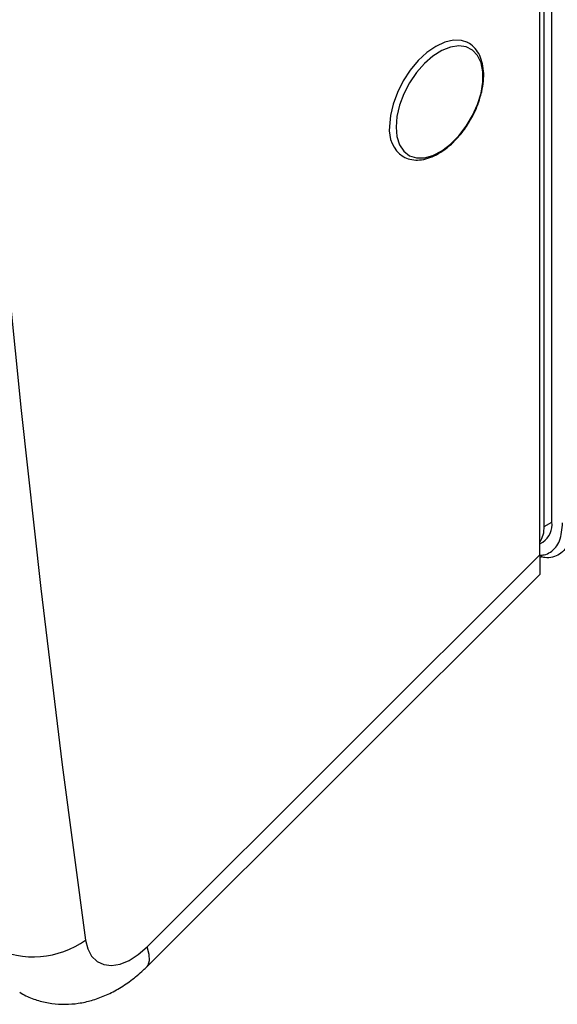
# Model space of a CAD drawing. Header units: inches. Extents: x 0.2 to 16.8, y 0.1 to 10.9.
# Tile 68 of 76: x 15.46 to 15.614, y 7.947 to 8.228. Entities that reach past the tile are written whole.
import ezdxf

# ---------------------------------------------------------------- set-up
doc = ezdxf.new("R2010")
doc.units = ezdxf.units.IN
doc.header["$MEASUREMENT"] = 0

msp = doc.modelspace()

# ---------------------------------------------------------------- linework, layer by layer
at = {"color": 7, "linetype": 'Continuous', "lineweight": 25}
for p, q in [((15.61064522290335, 8.083360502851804), (15.61064522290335, 9.476051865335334)), ((15.61285493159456, 8.084636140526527), (15.61285493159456, 9.477327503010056)), ((15.60941053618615, 8.075258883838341), (15.60941053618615, 9.472522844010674)), ((15.61064522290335, 8.083360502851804), (15.61285493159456, 8.084636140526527)), ((15.60941053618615, 8.078419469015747), (15.6102655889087, 8.07891308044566)), ((15.49689547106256, 7.963015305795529), (15.60941053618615, 8.075258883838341)), ((15.60941053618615, 8.075258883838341), (15.60941053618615, 8.06965443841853)), ((15.60941053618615, 8.074731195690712), (15.6097789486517, 8.074631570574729)), ((15.49687944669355, 7.957394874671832), (15.60941053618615, 8.06965443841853))]:
    msp.add_line(p, q, dxfattribs=at)
at = {"color": 7, "linetype": 'Continuous', "lineweight": 25, "flags": 128}
for points in [[(15.43404666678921, 8.536296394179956), (15.43559013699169, 8.48266644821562), (15.43764781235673, 8.429355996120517), (15.44021944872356, 8.376371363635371), (15.44330474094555, 8.323718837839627), (15.44690332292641, 8.271404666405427), (15.45101476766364, 8.219435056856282), (15.45563858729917, 8.167816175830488), (15.46077423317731, 8.116554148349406), (15.46642109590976, 8.065655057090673), (15.47257850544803, 8.015124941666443), (15.47924573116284, 7.964969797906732)], [(15.58876775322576, 8.221894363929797), (15.58698885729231, 8.222511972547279), (15.5846966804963, 8.222603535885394), (15.58220952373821, 8.22203896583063), (15.57962296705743, 8.220839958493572), (15.57703641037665, 8.219052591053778), (15.57454925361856, 8.216745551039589), (15.57225707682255, 8.214007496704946), (15.57024796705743, 8.210943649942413), (15.56859913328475, 8.207671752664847), (15.56737393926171, 8.204317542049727), (15.56661946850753, 8.201009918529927), (15.56636471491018, 8.197875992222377)], [(15.5682196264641, 8.197728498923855), (15.56847465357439, 8.194979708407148), (15.56922929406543, 8.192637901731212), (15.57045265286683, 8.19079895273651), (15.57209464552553, 8.189538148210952), (15.57408804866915, 8.188907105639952), (15.57635125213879, 8.188931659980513), (15.57879160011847, 8.189610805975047), (15.58130918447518, 8.19091673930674), (15.58380093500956, 8.192795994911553), (15.58616483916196, 8.19517163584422), (15.58830411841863, 8.197946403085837), (15.59013119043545, 8.201006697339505), (15.59157125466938, 8.20422722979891), (15.59256535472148, 8.207476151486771), (15.59307279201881, 8.210620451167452), (15.59307279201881, 8.213531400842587), (15.59256535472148, 8.216089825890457), (15.59157125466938, 8.218190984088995), (15.59013119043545, 8.21974885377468), (15.58830411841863, 8.220699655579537), (15.58616483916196, 8.221004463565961), (15.58380093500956, 8.220650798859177), (15.58130918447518, 8.219653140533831), (15.57879160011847, 8.218052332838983), (15.57635125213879, 8.21591391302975), (15.57408804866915, 8.213325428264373), (15.57209464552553, 8.210392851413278), (15.57045265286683, 8.207236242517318), (15.56922929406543, 8.203984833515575), (15.56847465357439, 8.200771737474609), (15.5682196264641, 8.197728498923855)], [(15.47924573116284, 7.964969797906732), (15.47987954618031, 7.962415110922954), (15.4809960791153, 7.960338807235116), (15.48255214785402, 7.958821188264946), (15.48448757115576, 7.957920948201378), (15.48672749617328, 7.957672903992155), (15.48918529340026, 7.958086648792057), (15.49176590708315, 7.959146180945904), (15.49436953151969, 7.960810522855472), (15.49689547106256, 7.963015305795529)], [(15.4968778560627, 7.95739328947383), (15.49718033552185, 7.957766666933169), (15.49762155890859, 7.959094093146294), (15.49752537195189, 7.960866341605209), (15.49689547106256, 7.963015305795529)]]:
    msp.add_lwpolyline(points, dxfattribs=at)
at = {"color": 7, "linetype": 'Continuous', "lineweight": 25}
for centre, radius, start, end in [((15.57528382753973, 8.196740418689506), 0.008991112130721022, 172.7441899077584, 235.9434553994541), ((15.60316736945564, 8.083001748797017), 0.007486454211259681, 326.5044194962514, 2.746689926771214), ((15.60690886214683, 8.083879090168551), 0.005994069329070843, 304.0563508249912, 7.255829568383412), ((15.46425953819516, 7.985853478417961), 0.02570435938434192, 243.7041058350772, 305.6633374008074)]:
    msp.add_arc(centre, radius, start, end, dxfattribs=at)
for points, knots in [([(15.59219458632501, 8.205865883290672), (15.59239805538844, 8.206506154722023), (15.59293544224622, 8.208197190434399), (15.59332385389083, 8.210883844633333), (15.5933755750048, 8.213816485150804), (15.59292339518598, 8.216492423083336), (15.59199520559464, 8.218836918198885), (15.59056476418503, 8.22064481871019), (15.58941855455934, 8.221674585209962), (15.58872612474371, 8.221916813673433), (15.58872516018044, 8.22191715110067)], [0, 0, 0, 0, 0.09267442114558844, 0.2447645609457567, 0.3976684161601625, 0.5513718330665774, 0.7046471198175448, 0.8548444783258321, 0.9997977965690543, 1, 1, 1, 1]), ([(15.58568780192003, 8.19455339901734), (15.58608265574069, 8.194972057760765), (15.5872248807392, 8.196183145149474), (15.58887931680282, 8.198554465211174), (15.59055385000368, 8.201526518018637), (15.59167509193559, 8.204013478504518), (15.59208091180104, 8.205460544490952), (15.59219458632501, 8.205865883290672)], [0, 0, 0, 0, 0.1348944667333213, 0.3902199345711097, 0.6453388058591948, 0.9006555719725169, 1, 1, 1, 1]), ([(15.57027515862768, 8.1893450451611), (15.57041763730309, 8.189241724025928), (15.57113585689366, 8.188720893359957), (15.57273961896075, 8.188329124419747), (15.5749654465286, 8.188212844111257), (15.57734525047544, 8.188699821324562), (15.57980537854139, 8.189723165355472), (15.58226858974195, 8.191303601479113), (15.58426653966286, 8.192939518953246), (15.58534277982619, 8.194161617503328), (15.58568780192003, 8.19455339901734)], [0, 0, 0, 0, 0.03544352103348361, 0.178666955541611, 0.3218659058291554, 0.4685619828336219, 0.6195631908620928, 0.7731279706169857, 0.9272691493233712, 0.9999999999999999, 0.9999999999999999, 0.9999999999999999, 0.9999999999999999]), ([(15.60941053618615, 8.075161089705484), (15.60983070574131, 8.075174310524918), (15.61096091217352, 8.075209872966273), (15.61310777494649, 8.076254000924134), (15.61542901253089, 8.078971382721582), (15.61577442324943, 8.082574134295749), (15.61594852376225, 8.084390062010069)], [0, 0, 0, 0, 0.1042344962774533, 0.2803784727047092, 0.6372826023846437, 1, 1, 1, 1]), ([(15.6186001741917, 8.084390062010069), (15.61859764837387, 8.08369943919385), (15.61859260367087, 8.082320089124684), (15.61829292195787, 8.080491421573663), (15.61771074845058, 8.07858865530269), (15.61669567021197, 8.076791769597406), (15.61511095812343, 8.075322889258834), (15.61313809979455, 8.074535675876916), (15.61131875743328, 8.07432294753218), (15.61011950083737, 8.074623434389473), (15.60975592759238, 8.074714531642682)], [0, 0, 0, 0, 0.1075503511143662, 0.214805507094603, 0.3161373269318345, 0.4727245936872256, 0.6279079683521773, 0.781557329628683, 0.9337757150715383, 1, 1, 1, 1]), ([(15.4604159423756, 7.950017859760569), (15.4609926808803, 7.949668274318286), (15.46268424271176, 7.948642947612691), (15.46577949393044, 7.94754922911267), (15.46954849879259, 7.946719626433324), (15.47338440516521, 7.946483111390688), (15.4772295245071, 7.946784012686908), (15.48106562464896, 7.947618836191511), (15.48487507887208, 7.94898374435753), (15.48863905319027, 7.950884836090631), (15.49231457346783, 7.953327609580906), (15.49503745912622, 7.955595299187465), (15.4965147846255, 7.957038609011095), (15.49687944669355, 7.957394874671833)], [0, 0, 0, 0, 0.05048043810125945, 0.1480580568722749, 0.2441956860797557, 0.3399335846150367, 0.4363680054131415, 0.5346590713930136, 0.6359551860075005, 0.7411541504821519, 0.8504730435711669, 0.9630908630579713, 1, 1, 1, 1])]:
    msp.add_open_spline(points, degree=3, knots=knots, dxfattribs=at)

doc.saveas('drawing.dxf')
